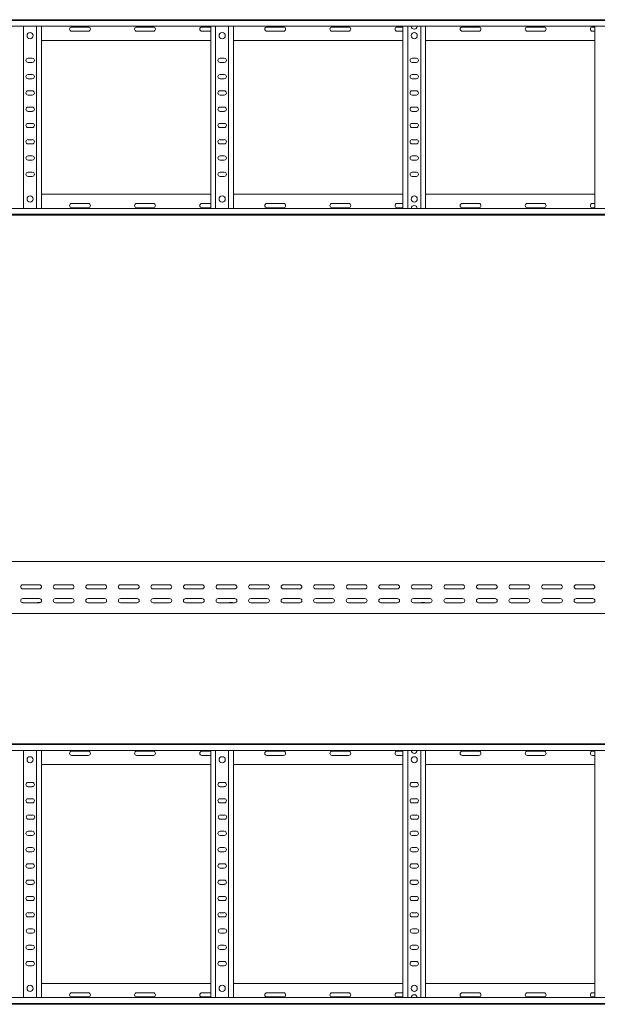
# Model space of a CAD drawing. Header units: millimetres. Extents: x -842 to 7135, y -6681 to -289.
# Tile 16 of 20: x 4292 to 5179, y -3414 to -1902. Entities that reach past the tile are written whole.
import ezdxf

# ---------------------------------------------------------------- set-up
doc = ezdxf.new("R2010")
doc.units = ezdxf.units.MM

msp = doc.modelspace()

# ---------------------------------------------------------------- linework, layer by layer
at = {"color": 7, "linetype": 'Continuous', "lineweight": 15}
for p, q in [((1187.6, -1901.7), (7134.7, -1901.7)), ((7134.7, -1902.8), (1187.7, -1902.8)), ((1187.7, -1911.9), (7134.7, -1911.9)), ((4298.2, -2191.5), (4298.2, -1911.9)), ((4318.2, -2191.5), (4318.2, -1911.9)), ((4325.7, -2191.5), (4325.7, -1911.9)), ((4397.5, -1913), (4372, -1913)), ((4372, -1919.5), (4397.5, -1919.5)), ((4497.5, -1913), (4472, -1913)), ((4472, -1919.5), (4497.5, -1919.5)), ((4585.7, -1913), (4572, -1913)), ((4572, -1919.5), (4585.7, -1919.5)), ((4585.7, -2191.5), (4585.7, -1911.9)), ((4593.2, -2191.5), (4593.2, -1911.9)), ((4613.2, -2191.5), (4613.2, -1911.9)), ((4620.7, -2191.5), (4620.7, -1911.9)), ((4697.5, -1913), (4672, -1913)), ((4672, -1919.5), (4697.5, -1919.5)), ((4797.5, -1913), (4772, -1913)), ((4772, -1919.5), (4797.5, -1919.5)), ((4880.7, -1913), (4872, -1913)), ((4872, -1919.5), (4880.7, -1919.5)), ((4880.7, -2191.5), (4880.7, -1911.9)), ((4888.2, -2191.5), (4888.2, -1911.9)), ((4908.2, -2191.5), (4908.2, -1911.9)), ((4915.7, -2191.5), (4915.7, -1911.9)), ((4997.5, -1913), (4972, -1913)), ((4972, -1919.5), (4997.5, -1919.5)), ((5097.5, -1913), (5072, -1913)), ((5072, -1919.5), (5097.5, -1919.5)), ((5175.7, -1913), (5172, -1913)), ((5172, -1919.5), (5175.7, -1919.5)), ((5175.7, -2191.5), (5175.7, -1911.9)), ((4325.7, -1933.7), (4585.7, -1933.7)), ((4620.7, -1933.7), (4880.7, -1933.7)), ((4915.7, -1933.7), (5175.7, -1933.7)), ((4311.5, -1961), (4305, -1961)), ((4606.5, -1961), (4600, -1961)), ((4901.5, -1961), (4895, -1961)), ((4305, -1967.5), (4311.5, -1967.5)), ((4600, -1967.5), (4606.5, -1967.5)), ((4895, -1967.5), (4901.5, -1967.5)), ((4311.5, -1986), (4305, -1986)), ((4305, -1992.5), (4311.5, -1992.5)), ((4606.5, -1986), (4600, -1986)), ((4600, -1992.5), (4606.5, -1992.5)), ((4901.5, -1986), (4895, -1986)), ((4895, -1992.5), (4901.5, -1992.5)), ((4311.5, -2011), (4305, -2011)), ((4606.5, -2011), (4600, -2011)), ((4901.5, -2011), (4895, -2011)), ((4305, -2017.5), (4311.5, -2017.5)), ((4600, -2017.5), (4606.5, -2017.5)), ((4895, -2017.5), (4901.5, -2017.5)), ((4311.5, -2036), (4305, -2036)), ((4606.5, -2036), (4600, -2036)), ((4901.5, -2036), (4895, -2036)), ((4305, -2042.5), (4311.5, -2042.5)), ((4600, -2042.5), (4606.5, -2042.5)), ((4895, -2042.5), (4901.5, -2042.5)), ((4311.5, -2061), (4305, -2061)), ((4305, -2067.5), (4311.5, -2067.5)), ((4606.5, -2061), (4600, -2061)), ((4600, -2067.5), (4606.5, -2067.5)), ((4901.5, -2061), (4895, -2061)), ((4895, -2067.5), (4901.5, -2067.5)), ((4311.5, -2086), (4305, -2086)), ((4606.5, -2086), (4600, -2086)), ((4901.5, -2086), (4895, -2086)), ((4305, -2092.5), (4311.5, -2092.5)), ((4600, -2092.5), (4606.5, -2092.5)), ((4895, -2092.5), (4901.5, -2092.5)), ((4311.5, -2111), (4305, -2111)), ((4606.5, -2111), (4600, -2111)), ((4901.5, -2111), (4895, -2111)), ((4305, -2117.5), (4311.5, -2117.5)), ((4600, -2117.5), (4606.5, -2117.5)), ((4895, -2117.5), (4901.5, -2117.5)), ((4311.5, -2136), (4305, -2136)), ((4305, -2142.5), (4311.5, -2142.5)), ((4606.5, -2136), (4600, -2136)), ((4600, -2142.5), (4606.5, -2142.5)), ((4901.5, -2136), (4895, -2136)), ((4895, -2142.5), (4901.5, -2142.5)), ((4325.7, -2169.7), (4585.7, -2169.7)), ((4620.7, -2169.7), (4880.7, -2169.7)), ((4915.7, -2169.7), (5175.7, -2169.7)), ((7134.7, -2191.5), (1187.7, -2191.5)), ((4372, -2184), (4397.5, -2184)), ((4397.5, -2190.5), (4372, -2190.5)), ((4472, -2184), (4497.5, -2184)), ((4497.5, -2190.5), (4472, -2190.5)), ((4572, -2184), (4585.7, -2184)), ((4585.7, -2190.5), (4572, -2190.5)), ((4672, -2184), (4697.5, -2184)), ((4697.5, -2190.5), (4672, -2190.5)), ((4772, -2184), (4797.5, -2184)), ((4797.5, -2190.5), (4772, -2190.5)), ((4872, -2184), (4880.7, -2184)), ((4880.7, -2190.5), (4872, -2190.5)), ((4972, -2184), (4997.5, -2184)), ((4997.5, -2190.5), (4972, -2190.5)), ((5072, -2184), (5097.5, -2184)), ((5097.5, -2190.5), (5072, -2190.5)), ((5172, -2184), (5175.7, -2184)), ((5175.7, -2190.5), (5172, -2190.5)), ((1187.6, -2201.7), (7134.7, -2201.7)), ((1187.7, -2200.6), (7134.7, -2200.6)), ((7134.7, -2733.9), (1187.7, -2733.9)), ((4297, -2769.4), (4322.5, -2769.4)), ((4322.5, -2775.9), (4297, -2775.9)), ((4347, -2769.4), (4372.5, -2769.4)), ((4372.5, -2775.9), (4347, -2775.9)), ((4397, -2769.4), (4422.5, -2769.4)), ((4422.5, -2775.9), (4397, -2775.9)), ((4447, -2769.4), (4472.5, -2769.4)), ((4472.5, -2775.9), (4447, -2775.9)), ((4497, -2769.4), (4522.5, -2769.4)), ((4522.5, -2775.9), (4497, -2775.9)), ((4547, -2769.4), (4572.5, -2769.4)), ((4572.5, -2775.9), (4547, -2775.9)), ((4597, -2769.4), (4622.5, -2769.4)), ((4622.5, -2775.9), (4597, -2775.9)), ((4647, -2769.4), (4672.5, -2769.4)), ((4672.5, -2775.9), (4647, -2775.9)), ((4697, -2769.4), (4722.5, -2769.4)), ((4722.5, -2775.9), (4697, -2775.9)), ((4747, -2769.4), (4772.5, -2769.4)), ((4772.5, -2775.9), (4747, -2775.9)), ((4797, -2769.4), (4822.5, -2769.4)), ((4822.5, -2775.9), (4797, -2775.9)), ((4847, -2769.4), (4872.5, -2769.4)), ((4872.5, -2775.9), (4847, -2775.9)), ((4897, -2769.4), (4922.5, -2769.4)), ((4922.5, -2775.9), (4897, -2775.9)), ((4947, -2769.4), (4972.5, -2769.4)), ((4972.5, -2775.9), (4947, -2775.9)), ((4997, -2769.4), (5022.5, -2769.4)), ((5022.5, -2775.9), (4997, -2775.9)), ((5047, -2769.4), (5072.5, -2769.4)), ((5072.5, -2775.9), (5047, -2775.9)), ((5097, -2769.4), (5122.5, -2769.4)), ((5122.5, -2775.9), (5097, -2775.9)), ((5147, -2769.4), (5172.5, -2769.4)), ((5172.5, -2775.9), (5147, -2775.9)), ((4295.9, -2797), (4296.4, -2797)), ((4297, -2790.7), (4322.5, -2790.7)), ((4322.5, -2797.2), (4297, -2797.2)), ((4320, -2797), (4323.6, -2797)), ((4347, -2790.7), (4372.5, -2790.7)), ((4372.5, -2797.2), (4347, -2797.2)), ((4397, -2790.7), (4422.5, -2790.7)), ((4422.5, -2797.2), (4397, -2797.2)), ((4447, -2790.7), (4472.5, -2790.7)), ((4472.5, -2797.2), (4447, -2797.2)), ((4497, -2790.7), (4522.5, -2790.7)), ((4522.5, -2797.2), (4497, -2797.2)), ((4547, -2790.7), (4572.5, -2790.7)), ((4572.5, -2797.2), (4547, -2797.2)), ((4597, -2790.7), (4622.5, -2790.7)), ((4622.5, -2797.2), (4597, -2797.2)), ((4615, -2797), (4618.9, -2797)), ((4647, -2790.7), (4672.5, -2790.7)), ((4672.5, -2797.2), (4647, -2797.2)), ((4697, -2790.7), (4722.5, -2790.7)), ((4722.5, -2797.2), (4697, -2797.2)), ((4747, -2790.7), (4772.5, -2790.7)), ((4772.5, -2797.2), (4747, -2797.2)), ((4797, -2790.7), (4822.5, -2790.7)), ((4822.5, -2797.2), (4797, -2797.2)), ((4847, -2790.7), (4872.5, -2790.7)), ((4872.5, -2797.2), (4847, -2797.2)), ((4897, -2790.7), (4922.5, -2790.7)), ((4922.5, -2797.2), (4897, -2797.2)), ((4910, -2797), (4913.9, -2797)), ((4947, -2790.7), (4972.5, -2790.7)), ((4972.5, -2797.2), (4947, -2797.2)), ((4997, -2790.7), (5022.5, -2790.7)), ((5022.5, -2797.2), (4997, -2797.2)), ((5047, -2790.7), (5072.5, -2790.7)), ((5072.5, -2797.2), (5047, -2797.2)), ((5097, -2790.7), (5122.5, -2790.7)), ((5122.5, -2797.2), (5097, -2797.2)), ((5147, -2790.7), (5172.5, -2790.7)), ((5172.5, -2797.2), (5147, -2797.2)), ((4016.1, -2813.9), (4895.3, -2813.9)), ((4895.3, -2813.9), (4901.1, -2813.9)), ((4901.1, -2813.9), (5780.3, -2813.9)), ((1187.6, -3013.8), (7134.7, -3013.8)), ((7134.7, -3014.9), (1187.7, -3014.9)), ((1187.7, -3024), (7134.7, -3024)), ((4298.2, -3403.6), (4298.2, -3024)), ((4318.2, -3403.6), (4318.2, -3024)), ((4325.7, -3403.6), (4325.7, -3024)), ((4585.7, -3403.6), (4585.7, -3024)), ((4593.2, -3403.6), (4593.2, -3024)), ((4613.2, -3403.6), (4613.2, -3024)), ((4620.7, -3403.6), (4620.7, -3024)), ((4880.7, -3403.6), (4880.7, -3024)), ((4888.2, -3403.6), (4888.2, -3024)), ((4908.2, -3403.6), (4908.2, -3024)), ((4915.7, -3403.6), (4915.7, -3024)), ((5175.7, -3403.6), (5175.7, -3024)), ((4397.5, -3025.1), (4372, -3025.1)), ((4372, -3031.6), (4397.5, -3031.6)), ((4497.5, -3025.1), (4472, -3025.1)), ((4472, -3031.6), (4497.5, -3031.6)), ((4585.7, -3025.1), (4572, -3025.1)), ((4572, -3031.6), (4585.7, -3031.6)), ((4697.5, -3025.1), (4672, -3025.1)), ((4672, -3031.6), (4697.5, -3031.6)), ((4797.5, -3025.1), (4772, -3025.1)), ((4772, -3031.6), (4797.5, -3031.6)), ((4880.7, -3025.1), (4872, -3025.1)), ((4872, -3031.6), (4880.7, -3031.6)), ((4997.5, -3025.1), (4972, -3025.1)), ((4972, -3031.6), (4997.5, -3031.6)), ((5097.5, -3025.1), (5072, -3025.1)), ((5072, -3031.6), (5097.5, -3031.6)), ((5175.7, -3025.1), (5172, -3025.1)), ((5172, -3031.6), (5175.7, -3031.6)), ((4325.7, -3045.8), (4585.7, -3045.8)), ((4620.7, -3045.8), (4880.7, -3045.8)), ((4915.7, -3045.8), (5175.7, -3045.8)), ((4311.5, -3073.1), (4305, -3073.1)), ((4305, -3079.6), (4311.5, -3079.6)), ((4606.5, -3073.1), (4600, -3073.1)), ((4600, -3079.6), (4606.5, -3079.6)), ((4901.5, -3073.1), (4895, -3073.1)), ((4895, -3079.6), (4901.5, -3079.6)), ((4311.5, -3098.1), (4305, -3098.1)), ((4606.5, -3098.1), (4600, -3098.1)), ((4901.5, -3098.1), (4895, -3098.1)), ((4305, -3104.6), (4311.5, -3104.6)), ((4600, -3104.6), (4606.5, -3104.6)), ((4895, -3104.6), (4901.5, -3104.6)), ((4312, -3123.1), (4305.5, -3123.1)), ((4305.5, -3129.6), (4312, -3129.6)), ((4607, -3123.1), (4600.5, -3123.1)), ((4600.5, -3129.6), (4607, -3129.6)), ((4902, -3123.1), (4895.5, -3123.1)), ((4895.5, -3129.6), (4902, -3129.6)), ((4311.5, -3148.1), (4305, -3148.1)), ((4305, -3154.6), (4311.5, -3154.6)), ((4606.5, -3148.1), (4600, -3148.1)), ((4600, -3154.6), (4606.5, -3154.6)), ((4901.5, -3148.1), (4895, -3148.1)), ((4895, -3154.6), (4901.5, -3154.6)), ((4311.5, -3173.1), (4305, -3173.1)), ((4606.5, -3173.1), (4600, -3173.1)), ((4901.5, -3173.1), (4895, -3173.1)), ((4305, -3179.6), (4311.5, -3179.6)), ((4600, -3179.6), (4606.5, -3179.6)), ((4895, -3179.6), (4901.5, -3179.6)), ((4311.5, -3198.1), (4305, -3198.1)), ((4305, -3204.6), (4311.5, -3204.6)), ((4606.5, -3198.1), (4600, -3198.1)), ((4600, -3204.6), (4606.5, -3204.6)), ((4901.5, -3198.1), (4895, -3198.1)), ((4895, -3204.6), (4901.5, -3204.6)), ((4311.5, -3223.1), (4305, -3223.1)), ((4305, -3229.6), (4311.5, -3229.6)), ((4606.5, -3223.1), (4600, -3223.1)), ((4600, -3229.6), (4606.5, -3229.6)), ((4901.5, -3223.1), (4895, -3223.1)), ((4895, -3229.6), (4901.5, -3229.6)), ((4311.5, -3248.1), (4305, -3248.1)), ((4606.5, -3248.1), (4600, -3248.1)), ((4901.5, -3248.1), (4895, -3248.1)), ((4305, -3254.6), (4311.5, -3254.6)), ((4600, -3254.6), (4606.5, -3254.6)), ((4895, -3254.6), (4901.5, -3254.6)), ((4311.5, -3273.1), (4305, -3273.1)), ((4305, -3279.6), (4311.5, -3279.6)), ((4606.5, -3273.1), (4600, -3273.1)), ((4600, -3279.6), (4606.5, -3279.6)), ((4901.5, -3273.1), (4895, -3273.1)), ((4895, -3279.6), (4901.5, -3279.6)), ((4312, -3298.1), (4305.5, -3298.1)), ((4305.5, -3304.6), (4312, -3304.6)), ((4607, -3298.1), (4600.5, -3298.1)), ((4600.5, -3304.6), (4607, -3304.6)), ((4902, -3298.1), (4895.5, -3298.1)), ((4895.5, -3304.6), (4902, -3304.6)), ((4311.5, -3323.1), (4305, -3323.1)), ((4606.5, -3323.1), (4600, -3323.1)), ((4901.5, -3323.1), (4895, -3323.1)), ((4305, -3329.6), (4311.5, -3329.6)), ((4600, -3329.6), (4606.5, -3329.6)), ((4895, -3329.6), (4901.5, -3329.6)), ((4311.5, -3348.1), (4305, -3348.1)), ((4305, -3354.6), (4311.5, -3354.6)), ((4606.5, -3348.1), (4600, -3348.1)), ((4600, -3354.6), (4606.5, -3354.6)), ((4901.5, -3348.1), (4895, -3348.1)), ((4895, -3354.6), (4901.5, -3354.6)), ((4325.7, -3381.8), (4585.7, -3381.8)), ((4620.7, -3381.8), (4880.7, -3381.8)), ((4915.7, -3381.8), (5175.7, -3381.8)), ((4372, -3396.1), (4397.5, -3396.1)), ((4472, -3396.1), (4497.5, -3396.1)), ((4572, -3396.1), (4585.7, -3396.1)), ((4672, -3396.1), (4697.5, -3396.1)), ((4772, -3396.1), (4797.5, -3396.1)), ((4872, -3396.1), (4880.7, -3396.1)), ((4972, -3396.1), (4997.5, -3396.1)), ((5072, -3396.1), (5097.5, -3396.1)), ((5172, -3396.1), (5175.7, -3396.1)), ((1187.6, -3413.8), (7134.7, -3413.8)), ((7134.7, -3403.6), (1187.7, -3403.6)), ((1187.7, -3412.7), (7134.7, -3412.7)), ((4397.5, -3402.6), (4372, -3402.6)), ((4497.5, -3402.6), (4472, -3402.6)), ((4585.7, -3402.6), (4572, -3402.6)), ((4697.5, -3402.6), (4672, -3402.6)), ((4797.5, -3402.6), (4772, -3402.6)), ((4880.7, -3402.6), (4872, -3402.6)), ((4997.5, -3402.6), (4972, -3402.6)), ((5097.5, -3402.6), (5072, -3402.6)), ((5175.7, -3402.6), (5172, -3402.6))]:
    msp.add_line(p, q, dxfattribs=at)
for centre in [(4308.2, -1926.2), (4603.2, -1926.2), (4898.2, -1926.2), (4308.2, -2177.2), (4603.2, -2177.2), (4898.2, -2177.2), (4308.2, -3038.3), (4603.2, -3038.3), (4898.2, -3038.3), (4308.2, -3389.3), (4603.2, -3389.3), (4898.2, -3389.3)]:
    msp.add_circle(centre, 4.75, dxfattribs=at)
for centre, radius, start, end in [((4372, -1916.2), 3.25, 90, 270), ((4397.5, -1916.2), 3.25, 270, 90), ((4472, -1916.2), 3.25, 90, 270), ((4497.5, -1916.2), 3.25, 270, 90), ((4572, -1916.2), 3.25, 90, 270), ((4672, -1916.2), 3.25, 90, 270), ((4697.5, -1916.2), 3.25, 270, 90), ((4772, -1916.2), 3.25, 90, 270), ((4797.5, -1916.2), 3.25, 270, 90), ((4872, -1916.2), 3.25, 90, 270), ((4898.2, -1911.6), 4.75, 183.9233, 356.0767), ((4972, -1916.2), 3.25, 90, 270), ((4997.5, -1916.2), 3.25, 270, 90), ((5072, -1916.2), 3.25, 90, 270), ((5097.5, -1916.2), 3.25, 270, 90), ((5172, -1916.2), 3.25, 90, 270), ((4305, -1964.2), 3.25, 90, 270), ((4311.5, -1964.2), 3.25, 270, 90), ((4600, -1964.2), 3.25, 90, 270), ((4606.5, -1964.2), 3.25, 270, 90), ((4895, -1964.2), 3.25, 90, 270), ((4901.5, -1964.2), 3.25, 270, 90), ((4305, -1989.2), 3.25, 90, 270), ((4311.5, -1989.2), 3.25, 270, 90), ((4600, -1989.2), 3.25, 90, 270), ((4606.5, -1989.2), 3.25, 270, 90), ((4895, -1989.2), 3.25, 90, 270), ((4901.5, -1989.2), 3.25, 270, 90), ((4305, -2014.2), 3.25, 90, 270), ((4311.5, -2014.2), 3.25, 270, 90), ((4600, -2014.2), 3.25, 90, 270), ((4606.5, -2014.2), 3.25, 270, 90), ((4895, -2014.2), 3.25, 90, 270), ((4901.5, -2014.2), 3.25, 270, 90), ((4305, -2039.2), 3.25, 90, 270), ((4311.5, -2039.2), 3.25, 270, 90), ((4600, -2039.2), 3.25, 90, 270), ((4606.5, -2039.2), 3.25, 270, 90), ((4895, -2039.2), 3.25, 90, 270), ((4901.5, -2039.2), 3.25, 270, 90), ((4305, -2064.2), 3.25, 90, 270), ((4311.5, -2064.2), 3.25, 270, 90), ((4600, -2064.2), 3.25, 90, 270), ((4606.5, -2064.2), 3.25, 270, 90), ((4895, -2064.2), 3.25, 90, 270), ((4901.5, -2064.2), 3.25, 270, 90), ((4305, -2089.2), 3.25, 90, 270), ((4311.5, -2089.2), 3.25, 270, 90), ((4600, -2089.2), 3.25, 90, 270), ((4606.5, -2089.2), 3.25, 270, 90), ((4895, -2089.2), 3.25, 90, 270), ((4901.5, -2089.2), 3.25, 270, 90), ((4305, -2114.2), 3.25, 90, 270), ((4311.5, -2114.2), 3.25, 270, 90), ((4600, -2114.2), 3.25, 90, 270), ((4606.5, -2114.2), 3.25, 270, 90), ((4895, -2114.2), 3.25, 90, 270), ((4901.5, -2114.2), 3.25, 270, 90), ((4305, -2139.2), 3.25, 90, 270), ((4311.5, -2139.2), 3.25, 270, 90), ((4600, -2139.2), 3.25, 90, 270), ((4606.5, -2139.2), 3.25, 270, 90), ((4895, -2139.2), 3.25, 90, 270), ((4901.5, -2139.2), 3.25, 270, 90), ((4372, -2187.2), 3.25, 90, 270), ((4397.5, -2187.2), 3.25, 270, 90), ((4472, -2187.2), 3.25, 90, 270), ((4497.5, -2187.2), 3.25, 270, 90), ((4572, -2187.2), 3.25, 90, 270), ((4672, -2187.2), 3.25, 90, 270), ((4697.5, -2187.2), 3.25, 270, 90), ((4772, -2187.2), 3.25, 90, 270), ((4797.5, -2187.2), 3.25, 270, 90), ((4872, -2187.2), 3.25, 90, 270), ((4898.2, -2191.8), 4.75, 3.9233, 176.0767), ((4972, -2187.2), 3.25, 90, 270), ((4997.5, -2187.2), 3.25, 270, 90), ((5072, -2187.2), 3.25, 90, 270), ((5097.5, -2187.2), 3.25, 270, 90), ((5172, -2187.2), 3.25, 90, 270), ((4297, -2772.7), 3.25, 90, 270), ((4322.5, -2772.7), 3.25, 270, 90), ((4347, -2772.7), 3.25, 90, 270), ((4372.5, -2772.7), 3.25, 270, 90), ((4397, -2772.7), 3.25, 90, 270), ((4422.5, -2772.7), 3.25, 270, 90), ((4447, -2772.7), 3.25, 90, 270), ((4472.5, -2772.7), 3.25, 270, 90), ((4497, -2772.7), 3.25, 90, 270), ((4522.5, -2772.7), 3.25, 270, 90), ((4547, -2772.7), 3.25, 90, 270), ((4572.5, -2772.7), 3.25, 270, 90), ((4597, -2772.7), 3.25, 90, 270), ((4622.5, -2772.7), 3.25, 270, 90), ((4647, -2772.7), 3.25, 90, 270), ((4672.5, -2772.7), 3.25, 270, 90), ((4697, -2772.7), 3.25, 90, 270), ((4722.5, -2772.7), 3.25, 270, 90), ((4747, -2772.7), 3.25, 90, 270), ((4772.5, -2772.7), 3.25, 270, 90), ((4797, -2772.7), 3.25, 90, 270), ((4822.5, -2772.7), 3.25, 270, 90), ((4847, -2772.7), 3.25, 90, 270), ((4872.5, -2772.7), 3.25, 270, 90), ((4897, -2772.7), 3.25, 90, 270), ((4922.5, -2772.7), 3.25, 270, 90), ((4947, -2772.7), 3.25, 90, 270), ((4972.5, -2772.7), 3.25, 270, 90), ((4997, -2772.7), 3.25, 90, 270), ((5022.5, -2772.7), 3.25, 270, 90), ((5047, -2772.7), 3.25, 90, 270), ((5072.5, -2772.7), 3.25, 270, 90), ((5097, -2772.7), 3.25, 90, 270), ((5122.5, -2772.7), 3.25, 270, 90), ((5147, -2772.7), 3.25, 90, 270), ((5172.5, -2772.7), 3.25, 270, 90), ((4297, -2793.9), 3.25, 90, 270), ((4296.4, -2798.8), 1.8, 63.4372, 90), ((4320, -2798.8), 1.8, 90, 116.5628), ((4322.5, -2793.9), 3.25, 270, 90), ((4347, -2793.9), 3.25, 90, 270), ((4372.5, -2793.9), 3.25, 270, 90), ((4397, -2793.9), 3.25, 90, 270), ((4422.5, -2793.9), 3.25, 270, 90), ((4447, -2793.9), 3.25, 90, 270), ((4472.5, -2793.9), 3.25, 270, 90), ((4497, -2793.9), 3.25, 90, 270), ((4522.5, -2793.9), 3.25, 270, 90), ((4547, -2793.9), 3.25, 90, 270), ((4572.5, -2793.9), 3.25, 270, 90), ((4597, -2793.9), 3.25, 90, 270), ((4615, -2798.8), 1.8, 90, 116.5628), ((4618.9, -2798.8), 1.8, 63.4372, 90), ((4622.5, -2793.9), 3.25, 270, 90), ((4647, -2793.9), 3.25, 90, 270), ((4672.5, -2793.9), 3.25, 270, 90), ((4697, -2793.9), 3.25, 90, 270), ((4722.5, -2793.9), 3.25, 270, 90), ((4747, -2793.9), 3.25, 90, 270), ((4772.5, -2793.9), 3.25, 270, 90), ((4797, -2793.9), 3.25, 90, 270), ((4822.5, -2793.9), 3.25, 270, 90), ((4847, -2793.9), 3.25, 90, 270), ((4872.5, -2793.9), 3.25, 270, 90), ((4897, -2793.9), 3.25, 90, 270), ((4910, -2798.8), 1.8, 90, 116.5628), ((4913.9, -2798.8), 1.8, 63.4372, 90), ((4922.5, -2793.9), 3.25, 270, 90), ((4947, -2793.9), 3.25, 90, 270), ((4972.5, -2793.9), 3.25, 270, 90), ((4997, -2793.9), 3.25, 90, 270), ((5022.5, -2793.9), 3.25, 270, 90), ((5047, -2793.9), 3.25, 90, 270), ((5072.5, -2793.9), 3.25, 270, 90), ((5097, -2793.9), 3.25, 90, 270), ((5122.5, -2793.9), 3.25, 270, 90), ((5147, -2793.9), 3.25, 90, 270), ((5172.5, -2793.9), 3.25, 270, 90), ((4898.2, -3023.7), 4.75, 183.9233, 356.0767), ((4372, -3028.3), 3.25, 90, 270), ((4397.5, -3028.3), 3.25, 270, 90), ((4472, -3028.3), 3.25, 90, 270), ((4497.5, -3028.3), 3.25, 270, 90), ((4572, -3028.3), 3.25, 90, 270), ((4672, -3028.3), 3.25, 90, 270), ((4697.5, -3028.3), 3.25, 270, 90), ((4772, -3028.3), 3.25, 90, 270), ((4797.5, -3028.3), 3.25, 270, 90), ((4872, -3028.3), 3.25, 90, 270), ((4972, -3028.3), 3.25, 90, 270), ((4997.5, -3028.3), 3.25, 270, 90), ((5072, -3028.3), 3.25, 90, 270), ((5097.5, -3028.3), 3.25, 270, 90), ((5172, -3028.3), 3.25, 90, 270), ((4305, -3076.3), 3.25, 90, 270), ((4311.5, -3076.3), 3.25, 270, 90), ((4600, -3076.3), 3.25, 90, 270), ((4606.5, -3076.3), 3.25, 270, 90), ((4895, -3076.3), 3.25, 90, 270), ((4901.5, -3076.3), 3.25, 270, 90), ((4305, -3101.3), 3.25, 89.9999, 269.9999), ((4311.5, -3101.3), 3.25, 269.9999, 89.9999), ((4600, -3101.3), 3.25, 89.9999, 269.9999), ((4606.5, -3101.3), 3.25, 269.9999, 89.9999), ((4895, -3101.3), 3.25, 89.9999, 269.9999), ((4901.5, -3101.3), 3.25, 269.9999, 89.9999), ((4305.5, -3126.3), 3.25, 90, 270), ((4312, -3126.3), 3.25, 270, 90), ((4600.5, -3126.3), 3.25, 90, 270), ((4607, -3126.3), 3.25, 270, 90), ((4895.5, -3126.3), 3.25, 90, 270), ((4902, -3126.3), 3.25, 270, 90), ((4305, -3151.3), 3.25, 90.0001, 270.0001), ((4311.5, -3151.3), 3.25, 270.0001, 90.0001), ((4600, -3151.3), 3.25, 90.0001, 270.0001), ((4606.5, -3151.3), 3.25, 270.0001, 90.0001), ((4895, -3151.3), 3.25, 90.0001, 270.0001), ((4901.5, -3151.3), 3.25, 270.0001, 90.0001), ((4305, -3176.3), 3.25, 90, 270), ((4311.5, -3176.3), 3.25, 270, 90), ((4600, -3176.3), 3.25, 90, 270), ((4606.5, -3176.3), 3.25, 270, 90), ((4895, -3176.3), 3.25, 90, 270), ((4901.5, -3176.3), 3.25, 270, 90), ((4305, -3201.3), 3.25, 89.9999, 269.9999), ((4311.5, -3201.3), 3.25, 269.9999, 89.9999), ((4600, -3201.3), 3.25, 89.9999, 269.9999), ((4606.5, -3201.3), 3.25, 269.9999, 89.9999), ((4895, -3201.3), 3.25, 89.9999, 269.9999), ((4901.5, -3201.3), 3.25, 269.9999, 89.9999), ((4305, -3226.3), 3.25, 90.0001, 270.0001), ((4311.5, -3226.3), 3.25, 270.0001, 90.0001), ((4600, -3226.3), 3.25, 90.0001, 270.0001), ((4606.5, -3226.3), 3.25, 270.0001, 90.0001), ((4895, -3226.3), 3.25, 90.0001, 270.0001), ((4901.5, -3226.3), 3.25, 270.0001, 90.0001), ((4305, -3251.3), 3.25, 90, 270), ((4311.5, -3251.3), 3.25, 270, 90), ((4600, -3251.3), 3.25, 90, 270), ((4606.5, -3251.3), 3.25, 270, 90), ((4895, -3251.3), 3.25, 90, 270), ((4901.5, -3251.3), 3.25, 270, 90), ((4305, -3276.3), 3.25, 89.9999, 269.9999), ((4311.5, -3276.3), 3.25, 269.9999, 89.9999), ((4600, -3276.3), 3.25, 89.9999, 269.9999), ((4606.5, -3276.3), 3.25, 269.9999, 89.9999), ((4895, -3276.3), 3.25, 89.9999, 269.9999), ((4901.5, -3276.3), 3.25, 269.9999, 89.9999), ((4305.5, -3301.3), 3.25, 90, 270), ((4312, -3301.3), 3.25, 270, 90), ((4600.5, -3301.3), 3.25, 90, 270), ((4607, -3301.3), 3.25, 270, 90), ((4895.5, -3301.3), 3.25, 90, 270), ((4902, -3301.3), 3.25, 270, 90), ((4305, -3326.3), 3.25, 90.0001, 270.0001), ((4311.5, -3326.3), 3.25, 270.0001, 90.0001), ((4600, -3326.3), 3.25, 90.0001, 270.0001), ((4606.5, -3326.3), 3.25, 270.0001, 90.0001), ((4895, -3326.3), 3.25, 90.0001, 270.0001), ((4901.5, -3326.3), 3.25, 270.0001, 90.0001), ((4305, -3351.3), 3.25, 90, 270), ((4311.5, -3351.3), 3.25, 270, 90), ((4600, -3351.3), 3.25, 90, 270), ((4606.5, -3351.3), 3.25, 270, 90), ((4895, -3351.3), 3.25, 90, 270), ((4901.5, -3351.3), 3.25, 270, 90), ((4372, -3399.3), 3.25, 90, 270), ((4397.5, -3399.3), 3.25, 270, 90), ((4472, -3399.3), 3.25, 90, 270), ((4497.5, -3399.3), 3.25, 270, 90), ((4572, -3399.3), 3.25, 90, 270), ((4672, -3399.3), 3.25, 90, 270), ((4697.5, -3399.3), 3.25, 270, 90), ((4772, -3399.3), 3.25, 90, 270), ((4797.5, -3399.3), 3.25, 270, 90), ((4872, -3399.3), 3.25, 90, 270), ((4898.2, -3403.9), 4.75, 3.9233, 176.0767), ((4972, -3399.3), 3.25, 90, 270), ((4997.5, -3399.3), 3.25, 270, 90), ((5072, -3399.3), 3.25, 90, 270), ((5097.5, -3399.3), 3.25, 270, 90), ((5172, -3399.3), 3.25, 90, 270)]:
    msp.add_arc(centre, radius, start, end, dxfattribs=at)

doc.saveas('drawing.dxf')
